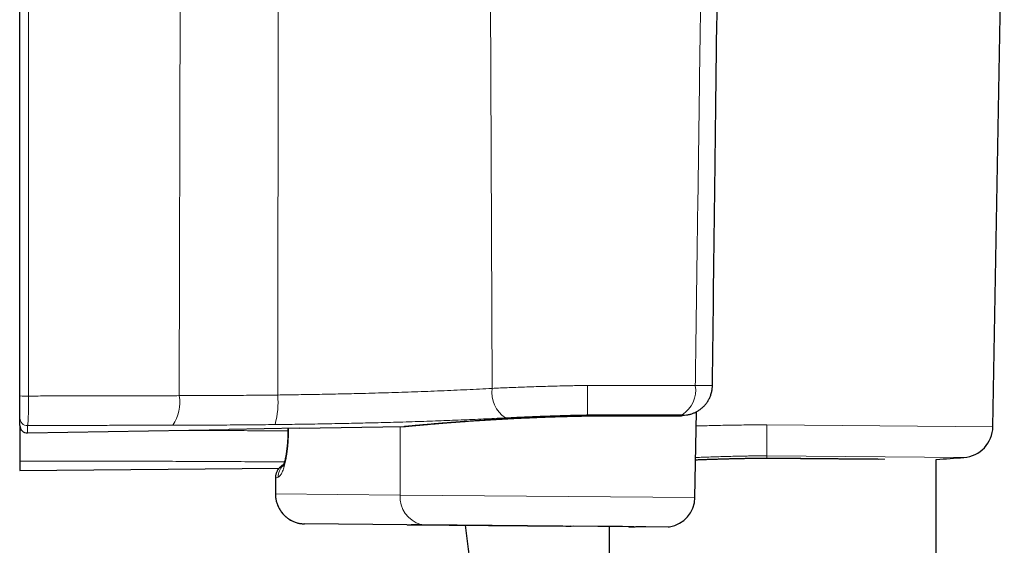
# Model space of a CAD drawing. Header units: millimetres. Extents: x 8 to 1352, y 12 to 1248.
# Tile 75 of 119: x 885 to 951, y 535 to 570. Entities that reach past the tile are written whole.
import ezdxf

# ---------------------------------------------------------------- set-up
doc = ezdxf.new("R2010")
doc.units = ezdxf.units.MM

msp = doc.modelspace()

# ---------------------------------------------------------------- linework, layer by layer
at = {"color": 7, "linetype": 'Continuous', "lineweight": 30}
for p, q in [((884.619, 544.608), (884.619, 589.948)), ((949.747, 542.552), (950.51, 586.258)), ((884.619, 542.633), (884.619, 543.127)), ((922.619, 543.338), (922.619, 543.338)), ((922.619, 543.282), (922.619, 543.282)), ((922.619, 543.282), (922.62, 543.276)), ((922.62, 543.276), (928.685, 543.276)), ((922.62, 543.276), (922.62, 543.276)), ((928.972, 543.297), (929.237, 543.336)), ((929.801, 537.807), (929.901, 543.552)), ((884.619, 542.631), (884.619, 542.317)), ((898.619, 542.397), (903.319, 542.479)), ((902.558, 542.465), (902.559, 542.287)), ((903.319, 542.45), (910.326, 542.572)), ((903.319, 542.479), (903.319, 542.45)), ((885.128, 542.133), (898.619, 542.368)), ((898.619, 542.368), (898.619, 542.397)), ((934.614, 540.458), (934.614, 540.456)), ((884.609, 540.245), (884.604, 539.621)), ((884.604, 539.621), (901.965, 539.773)), ((945.959, 485.699), (945.959, 540.367)), ((910.527, 535.993), (903.672, 536.053)), ((910.739, 535.994), (921.202, 535.903)), ((911.522, 536.003), (928.018, 535.859)), ((913.605, 535.966), (913.822, 535.964)), ((921.153, 535.9), (921.236, 535.899)), ((924.958, 535.867), (921.685, 535.895)), ((924.059, 535.875), (924.059, 485.699)), ((925.374, 535.863), (925.36, 535.863))]:
    msp.add_line(p, q, dxfattribs=at)
at = {"color": 252, "linetype": 'Continuous', "lineweight": 0}
for p, q in [((895.382, 589.926), (895.288, 544.629)), ((901.917, 589.886), (901.875, 544.673)), ((916.06, 589.442), (916.225, 545.118)), ((922.599, 545.314), (929.827, 545.314)), ((928.947, 543.338), (922.619, 543.338)), ((922.619, 543.282), (922.619, 543.338)), ((922.619, 543.282), (928.763, 543.282)), ((885.128, 542.628), (885.128, 542.133)), ((902.593, 542.466), (902.594, 542.289)), ((910.067, 537.979), (910.074, 542.568)), ((949.747, 542.552), (934.612, 542.684)), ((884.736, 542.317), (884.619, 542.317)), ((934.615, 540.609), (934.614, 540.456)), ((934.615, 540.609), (947.805, 540.494)), ((901.901, 539.177), (901.733, 539.119)), ((901.733, 539.119), (901.733, 538.052)), ((901.733, 538.052), (910.067, 537.979)), ((910.067, 537.979), (929.801, 537.807)), ((911.457, 536.009), (928.096, 535.864))]:
    msp.add_line(p, q, dxfattribs=at)
at = {"color": 252, "linetype": 'Continuous', "lineweight": 0, "flags": 128}
for points in [[(885.201, 589.944), (885.201, 588.944), (885.201, 584.944), (885.201, 568.945), (885.202, 544.603)], [(928.763, 543.282), (928.7, 543.276), (928.685, 543.276)], [(928.763, 543.282), (928.872, 543.286), (928.972, 543.297)], [(929.02, 543.32), (929.129, 543.324), (929.237, 543.336)], [(901.733, 539.119), (901.724, 539.119), (901.723, 539.119)], [(901.733, 538.052), (901.724, 538.052), (901.723, 538.052)], [(911.522, 536.003), (911.512, 536.003), (911.457, 536.009)], [(921.202, 535.903), (921.19, 535.906), (921.177, 535.914)], [(921.479, 535.914), (921.497, 535.901), (921.515, 535.897)]]:
    msp.add_lwpolyline(points, dxfattribs=at)
at = {"color": 7, "linetype": 'Continuous', "lineweight": 30, "flags": 128}
msp.add_lwpolyline([(901.723, 539.119), (901.723, 538.372), (901.723, 538.052)], dxfattribs=at)
at = {"color": 252, "linetype": 'Continuous', "lineweight": 0}
for centre, radius, start, end in [((918.31, 544.866), 2.1, 173.10789, 235.21568), ((927.879, 544.998), 1.973, 302.76577, 9.22031), ((885.043, 562.302), 17.699, 268.62828, 270.5128), ((892.441, 544.224), 2.876, 326.82615, 8.07732), ((896.19, 544.184), 5.706, 344.87069, 4.92288), ((885.119, 543.128), 0.499, 180.09196, 271.08744), ((921.849, 590.861), 48.078, 278.2673, 278.57707), ((902.59, 542.026), 0.263, 89.15592, 96.78176), ((902.889, 539.198), 0.988, 131.25769, 181.20547), ((911.984, 537.856), 1.921, 176.32448, 254.0856), ((925.356, 536.122), 0.258, 247.7287, 269.24526)]:
    msp.add_arc(centre, radius, start, end, dxfattribs=at)
at = {"color": 7, "linetype": 'Continuous', "lineweight": 30}
for centre, radius, start, end in [((928.685, 545.276), 2, 270, 278.26726), ((885.119, 542.633), 0.5, 180, 271), ((947.647, 542.588), 2.1, 274.28855, 359), ((935.989, 698.062), 158.01, 273.61788, 274.28732), ((927.801, 537.842), 2, 278.48546, 359), ((928.023, 536.359), 0.5, 269.5, 278.48546)]:
    msp.add_arc(centre, radius, start, end, dxfattribs=at)
at = {"color": 252, "linetype": 'Continuous', "lineweight": 0}
for points, knots in [([(929.827, 545.314), (929.839, 546.176), (929.932, 552.904), (930.134, 567.525), (930.322, 581.283), (930.429, 589.175)], [0, 0, 0, 0, 0.058977, 0.460203, 1, 1, 1, 1]), ([(901.875, 544.673), (902.108, 544.676), (902.574, 544.682), (903.276, 544.693), (903.978, 544.704), (904.684, 544.717), (905.392, 544.73), (906.102, 544.745), (906.811, 544.762), (907.58, 544.78), (908.408, 544.802), (909.293, 544.828), (910.173, 544.855), (911.047, 544.885), (911.922, 544.917), (912.797, 544.951), (913.672, 544.988), (914.536, 545.029), (915.389, 545.071), (915.946, 545.103), (916.225, 545.118)], [0, 0, 0, 0, 0.047672, 0.09536, 0.143048, 0.190719, 0.238921, 0.287139, 0.335357, 0.383558, 0.444285, 0.505063, 0.565857, 0.626634, 0.687361, 0.749852, 0.812398, 0.874963, 0.937509, 1, 1, 1, 1]), ([(916.225, 545.118), (916.414, 545.127), (916.791, 545.144), (917.37, 545.168), (917.957, 545.191), (918.559, 545.213), (919.173, 545.233), (919.799, 545.252), (920.431, 545.27), (920.982, 545.283), (921.449, 545.293), (921.831, 545.301), (922.215, 545.308), (922.471, 545.312), (922.599, 545.314)], [0, 0, 0, 0, 0.094463, 0.189007, 0.283551, 0.378014, 0.475211, 0.572498, 0.669784, 0.766982, 0.82516, 0.883338, 0.941669, 1, 1, 1, 1]), ([(922.619, 543.338), (922.619, 543.344), (922.619, 543.356), (922.619, 543.392), (922.618, 543.44), (922.617, 543.503), (922.616, 543.578), (922.615, 543.665), (922.614, 543.765), (922.613, 543.876), (922.612, 543.997), (922.61, 544.127), (922.609, 544.266), (922.608, 544.414), (922.606, 544.566), (922.605, 544.724), (922.603, 544.888), (922.602, 545.061), (922.6, 545.204), (922.6, 545.29), (922.599, 545.314)], [0, 0, 0, 0, 0.056227, 0.112454, 0.170315, 0.228175, 0.284402, 0.340629, 0.39849, 0.45635, 0.512579, 0.568807, 0.626669, 0.684531, 0.740761, 0.796991, 0.854854, 0.912718, 0.975513, 1, 1, 1, 1]), ([(929.827, 545.314), (929.88, 545.313), (929.985, 545.312), (930.134, 545.311), (930.275, 545.309), (930.405, 545.308), (930.523, 545.306), (930.628, 545.305), (930.721, 545.303), (930.801, 545.302), (930.865, 545.301), (930.915, 545.3), (930.949, 545.299), (930.969, 545.298), (930.969, 545.298), (930.969, 545.298)], [0, 0, 0, 0, 0.077392, 0.154784, 0.234408, 0.314032, 0.391374, 0.468716, 0.548285, 0.627855, 0.705206, 0.782557, 0.862137, 0.941716, 1, 1, 1, 1]), ([(885.202, 544.603), (885.202, 544.529), (885.201, 544.381), (885.2, 544.162), (885.198, 543.948), (885.194, 543.743), (885.19, 543.549), (885.185, 543.368), (885.179, 543.203), (885.173, 543.055), (885.165, 542.925), (885.157, 542.817), (885.149, 542.731), (885.141, 542.676), (885.134, 542.643), (885.13, 542.633), (885.128, 542.628)], [0, 0, 0, 0, 0.074766, 0.149768, 0.224535, 0.299195, 0.374091, 0.448753, 0.523701, 0.598882, 0.673833, 0.749605, 0.825615, 0.901389, 0.950695, 1, 1, 1, 1]), ([(885.202, 544.603), (885.624, 544.605), (886.47, 544.609), (887.736, 544.613), (888.999, 544.617), (890.262, 544.62), (891.522, 544.623), (892.78, 544.625), (894.036, 544.627), (894.871, 544.628), (895.288, 544.629)], [0, 0, 0, 0, 0.12489, 0.24978, 0.374714, 0.499648, 0.624714, 0.74978, 0.87489, 1, 1, 1, 1]), ([(895.288, 544.629), (895.559, 544.629), (896.099, 544.63), (896.915, 544.633), (897.733, 544.637), (898.555, 544.642), (899.381, 544.648), (900.21, 544.656), (901.041, 544.664), (901.597, 544.67), (901.875, 544.673)], [0, 0, 0, 0, 0.124647, 0.249295, 0.374083, 0.49887, 0.624082, 0.749293, 0.874647, 1, 1, 1, 1]), ([(917.112, 543.142), (916.87, 543.129), (916.388, 543.103), (915.652, 543.068), (914.908, 543.034), (914.154, 543.002), (913.391, 542.972), (912.623, 542.943), (911.853, 542.917), (911.066, 542.891), (910.258, 542.866), (909.429, 542.843), (908.596, 542.821), (907.789, 542.801), (907.009, 542.783), (906.255, 542.767), (905.501, 542.752), (904.743, 542.738), (903.983, 542.725), (903.22, 542.714), (902.458, 542.704), (901.951, 542.698), (901.698, 542.695)], [0, 0, 0, 0, 0.050495, 0.101009, 0.151523, 0.202018, 0.25292, 0.303822, 0.353929, 0.404037, 0.457182, 0.510351, 0.56352, 0.616665, 0.664303, 0.711956, 0.75961, 0.807247, 0.855427, 0.903624, 0.95182, 1, 1, 1, 1]), ([(910.326, 542.573), (910.326, 542.573), (910.323, 542.572), (910.341, 542.574), (910.38, 542.578), (910.441, 542.584), (910.523, 542.592), (910.628, 542.602), (910.755, 542.614), (910.905, 542.628), (911.074, 542.644), (911.261, 542.661), (911.466, 542.68), (911.691, 542.7), (911.936, 542.721), (912.203, 542.744), (912.491, 542.769), (912.799, 542.794), (913.121, 542.82), (913.457, 542.846), (913.805, 542.873), (914.169, 542.9), (914.552, 542.927), (914.953, 542.955), (915.371, 542.983), (915.804, 543.01), (916.246, 543.037), (916.693, 543.063), (917.147, 543.088), (917.611, 543.112), (918.089, 543.135), (918.579, 543.157), (919.081, 543.179), (919.592, 543.199), (920.073, 543.216), (920.521, 543.231), (920.935, 543.243), (921.352, 543.255), (921.773, 543.265), (922.196, 543.274), (922.478, 543.28), (922.619, 543.282)], [0, 0, 0, 0, 0.01015, 0.036622, 0.063094, 0.089746, 0.116398, 0.143615, 0.170832, 0.198245, 0.225658, 0.252065, 0.278472, 0.305059, 0.331645, 0.358797, 0.385949, 0.413297, 0.440646, 0.467036, 0.493426, 0.519998, 0.54657, 0.573718, 0.600867, 0.628216, 0.655565, 0.681903, 0.708242, 0.734766, 0.76129, 0.788404, 0.815518, 0.842837, 0.870156, 0.891677, 0.913205, 0.934726, 0.956482, 0.978244, 1, 1, 1, 1]), ([(922.619, 543.338), (922.51, 543.336), (922.292, 543.332), (921.964, 543.325), (921.636, 543.318), (921.239, 543.308), (920.773, 543.295), (920.24, 543.278), (919.712, 543.259), (919.184, 543.239), (918.657, 543.217), (918.133, 543.193), (917.616, 543.168), (917.28, 543.15), (917.112, 543.142)], [0, 0, 0, 0, 0.05754, 0.11508, 0.172771, 0.230462, 0.325205, 0.420031, 0.514858, 0.609601, 0.707155, 0.8048, 0.902445, 1, 1, 1, 1]), ([(929.02, 543.32), (929.029, 543.322), (929.05, 543.325), (929.056, 543.331), (929.04, 543.335), (929.004, 543.338), (928.966, 543.338), (928.947, 543.338)], [0, 0, 0, 0, 0.183559, 0.388372, 0.592432, 0.796211, 1, 1, 1, 1]), ([(894.848, 542.651), (894.446, 542.65), (893.643, 542.649), (892.435, 542.648), (891.224, 542.646), (890.01, 542.643), (888.794, 542.64), (887.574, 542.637), (886.353, 542.633), (885.536, 542.63), (885.128, 542.628)], [0, 0, 0, 0, 0.124893, 0.249785, 0.374721, 0.499656, 0.62472, 0.749785, 0.874892, 1, 1, 1, 1]), ([(901.698, 542.695), (901.411, 542.692), (900.836, 542.685), (899.976, 542.677), (899.117, 542.67), (898.259, 542.664), (897.403, 542.659), (896.548, 542.655), (895.696, 542.652), (895.131, 542.651), (894.848, 542.651)], [0, 0, 0, 0, 0.124639, 0.249279, 0.374061, 0.498844, 0.62406, 0.749277, 0.874638, 1, 1, 1, 1]), ([(934.612, 542.684), (934.484, 542.683), (934.227, 542.681), (933.841, 542.677), (933.455, 542.673), (932.99, 542.667), (932.447, 542.659), (931.829, 542.648), (931.216, 542.635), (930.603, 542.62), (930.159, 542.608), (929.92, 542.601), (929.885, 542.6)], [0, 0, 0, 0, 0.080206, 0.160412, 0.240829, 0.321246, 0.451472, 0.581811, 0.712151, 0.842378, 0.976378, 1, 1, 1, 1]), ([(934.615, 540.609), (934.614, 540.627), (934.613, 540.662), (934.612, 540.804), (934.611, 541.005), (934.611, 541.266), (934.611, 541.575), (934.611, 541.922), (934.612, 542.296), (934.612, 542.554), (934.612, 542.684)], [0, 0, 0, 0, 0.125, 0.249999, 0.374999, 0.499999, 0.624999, 0.75, 0.875, 1, 1, 1, 1]), ([(902.558, 542.27), (902.282, 542.272), (901.383, 542.278), (899.854, 542.287), (897.973, 542.296), (896.411, 542.304), (895.476, 542.307), (895.171, 542.308)], [0, 0, 0, 0, 0.112805, 0.367163, 0.622025, 0.876888, 1, 1, 1, 1]), ([(902.594, 542.289), (902.593, 542.202), (902.593, 542.028), (902.584, 541.768), (902.57, 541.512), (902.55, 541.262), (902.525, 541.018), (902.495, 540.784), (902.46, 540.559), (902.421, 540.347), (902.378, 540.149), (902.331, 539.966), (902.281, 539.799), (902.229, 539.649), (902.175, 539.519), (902.119, 539.407), (902.062, 539.316), (902.007, 539.248), (901.953, 539.2), (901.918, 539.185), (901.901, 539.177)], [0, 0, 0, 0, 0.055523, 0.111252, 0.166982, 0.222506, 0.278226, 0.334148, 0.390074, 0.445797, 0.501877, 0.558157, 0.61444, 0.670524, 0.726944, 0.783562, 0.840182, 0.896605, 0.948303, 1, 1, 1, 1]), ([(929.845, 540.342), (929.96, 540.346), (930.216, 540.356), (930.622, 540.37), (931.061, 540.385), (931.511, 540.398), (931.97, 540.411), (932.438, 540.422), (932.911, 540.432), (933.331, 540.44), (933.694, 540.446), (934, 540.45), (934.307, 540.453), (934.512, 540.455), (934.614, 540.456)], [0, 0, 0, 0, 0.077223, 0.171521, 0.266478, 0.361435, 0.458471, 0.555507, 0.653263, 0.75102, 0.813171, 0.875322, 0.937661, 1, 1, 1, 1]), ([(929.848, 540.492), (929.932, 540.495), (930.182, 540.506), (930.608, 540.521), (931.128, 540.539), (931.661, 540.554), (932.205, 540.569), (932.753, 540.582), (933.229, 540.591), (933.631, 540.597), (933.958, 540.602), (934.286, 540.606), (934.505, 540.608), (934.615, 540.609)], [0, 0, 0, 0, 0.055564, 0.166117, 0.276573, 0.3903, 0.504134, 0.617967, 0.731694, 0.798682, 0.865671, 0.932835, 1, 1, 1, 1]), ([(934.614, 540.456), (934.728, 540.455), (934.956, 540.453), (935.298, 540.45), (935.64, 540.447), (936.021, 540.444), (936.441, 540.441), (936.899, 540.437), (937.354, 540.433), (937.809, 540.429), (938.261, 540.425), (938.711, 540.421), (939.154, 540.417), (939.586, 540.413), (940.003, 540.41), (940.407, 540.406), (940.802, 540.403), (941.19, 540.4), (941.569, 540.396), (941.939, 540.393), (942.254, 540.39), (942.44, 540.389), (942.511, 540.388)], [0, 0, 0, 0, 0.039012, 0.07806, 0.117218, 0.156412, 0.209449, 0.262485, 0.31589, 0.369295, 0.423862, 0.478429, 0.533397, 0.588366, 0.641402, 0.694439, 0.747844, 0.801248, 0.855815, 0.910382, 0.96535, 1, 1, 1, 1]), ([(884.609, 540.245), (885.231, 540.246), (886.474, 540.249), (888.336, 540.249), (890.195, 540.248), (892.053, 540.245), (893.908, 540.24), (895.758, 540.233), (897.602, 540.225), (899.448, 540.215), (901.022, 540.205), (901.983, 540.199), (902.326, 540.197)], [0, 0, 0, 0, 0.104435, 0.20888, 0.313326, 0.417761, 0.522407, 0.627054, 0.731287, 0.835521, 0.941286, 1, 1, 1, 1]), ([(902.266, 540.009), (902.256, 540.005), (902.197, 539.979), (902.099, 539.907), (901.978, 539.793), (901.879, 539.659), (901.803, 539.509), (901.758, 539.365), (901.736, 539.234), (901.734, 539.157), (901.733, 539.119)], [0, 0, 0, 0, 0.028356, 0.180756, 0.333188, 0.485621, 0.638328, 0.791035, 0.895518, 1, 1, 1, 1]), ([(901.733, 538.052), (901.734, 537.997), (901.737, 537.886), (901.758, 537.72), (901.792, 537.554), (901.84, 537.391), (901.901, 537.235), (901.974, 537.085), (902.061, 536.94), (902.159, 536.803), (902.267, 536.676), (902.384, 536.559), (902.513, 536.451), (902.649, 536.356), (902.792, 536.272), (902.941, 536.202), (903.097, 536.144), (903.271, 536.096), (903.463, 536.061), (903.602, 536.055), (903.672, 536.053)], [0, 0, 0, 0, 0.053034, 0.106437, 0.161, 0.215965, 0.268999, 0.322402, 0.376965, 0.43193, 0.484963, 0.538364, 0.592927, 0.647891, 0.700924, 0.754325, 0.808887, 0.86385, 0.931539, 1, 1, 1, 1]), ([(910.527, 535.993), (910.55, 535.993), (910.596, 535.993), (910.675, 535.995), (910.762, 535.998), (910.858, 536.002), (910.963, 536.005), (911.076, 536.008), (911.199, 536.009), (911.325, 536.01), (911.414, 536.01), (911.457, 536.009)], [0, 0, 0, 0, 0.11057, 0.22114, 0.332254, 0.443367, 0.556162, 0.668956, 0.782342, 0.895729, 1, 1, 1, 1])]:
    msp.add_open_spline(points, degree=3, knots=knots, dxfattribs=at)
at = {"color": 7, "linetype": 'Continuous', "lineweight": 30}
for points, knots in [([(930.97, 545.298), (931.027, 549.803), (931.209, 564.43), (931.389, 579.058), (931.513, 589.18)], [0, 0, 0, 0, 0.308003, 1, 1, 1, 1]), ([(929.237, 543.336), (929.253, 543.339), (929.295, 543.345), (929.365, 543.358), (929.448, 543.377), (929.538, 543.402), (929.633, 543.433), (929.73, 543.47), (929.828, 543.513), (929.925, 543.563), (930.02, 543.618), (930.113, 543.679), (930.203, 543.746), (930.29, 543.817), (930.373, 543.894), (930.451, 543.976), (930.525, 544.062), (930.594, 544.152), (930.658, 544.246), (930.717, 544.344), (930.77, 544.445), (930.817, 544.549), (930.859, 544.66), (930.896, 544.777), (930.927, 544.899), (930.95, 545.022), (930.964, 545.145), (930.971, 545.237), (930.97, 545.288), (930.97, 545.298)], [0, 0, 0, 0, 0.0178201, 0.0461432, 0.0759386, 0.1086946, 0.1444393, 0.1811003, 0.2186209, 0.2567665, 0.2953667, 0.3342983, 0.373475, 0.4128362, 0.4523385, 0.4919518, 0.5316536, 0.571427, 0.6112592, 0.65114, 0.6910614, 0.731017, 0.7710016, 0.8154302, 0.8595824, 0.9033454, 0.9467419, 0.9897925, 1, 1, 1, 1]), ([(884.619, 543.127), (884.619, 543.136), (884.619, 543.151), (884.619, 543.204), (884.619, 543.268), (884.619, 543.349), (884.619, 543.446), (884.619, 543.557), (884.619, 543.681), (884.619, 543.817), (884.619, 543.963), (884.619, 544.116), (884.619, 544.276), (884.619, 544.441), (884.619, 544.552), (884.619, 544.608)], [0, 0, 0, 0, 0.098858, 0.174806, 0.250989, 0.326934, 0.401922, 0.47714, 0.552122, 0.626682, 0.701475, 0.776031, 0.850609, 0.925424, 1, 1, 1, 1]), ([(910.331, 542.573), (910.335, 542.573), (910.356, 542.573), (910.389, 542.575), (910.424, 542.577), (910.446, 542.578), (910.459, 542.579), (910.466, 542.58), (910.471, 542.58), (910.475, 542.581), (910.477, 542.581), (910.48, 542.581), (910.482, 542.581), (910.486, 542.582), (910.494, 542.583), (910.511, 542.584), (910.535, 542.587), (910.567, 542.59), (910.606, 542.593), (910.651, 542.598), (910.704, 542.603), (910.764, 542.608), (910.832, 542.615), (910.906, 542.622), (910.988, 542.629), (911.077, 542.638), (911.173, 542.647), (911.275, 542.656), (911.385, 542.666), (911.501, 542.676), (911.624, 542.687), (911.754, 542.699), (911.889, 542.711), (912.031, 542.723), (912.178, 542.736), (912.332, 542.749), (912.493, 542.762), (912.66, 542.776), (912.833, 542.791), (913.013, 542.805), (913.198, 542.82), (913.389, 542.835), (913.585, 542.85), (913.786, 542.865), (913.991, 542.88), (914.201, 542.896), (914.417, 542.911), (914.639, 542.927), (914.865, 542.942), (915.095, 542.958), (915.33, 542.973), (915.569, 542.989), (915.812, 543.004), (916.06, 543.019), (916.313, 543.034), (916.569, 543.049), (916.828, 543.064), (917.09, 543.078), (917.355, 543.092), (917.623, 543.106), (917.893, 543.119), (918.166, 543.132), (918.442, 543.145), (918.721, 543.157), (919.003, 543.169), (919.287, 543.181), (919.573, 543.192), (919.859, 543.202), (920.148, 543.212), (920.439, 543.222), (920.732, 543.231), (921.026, 543.239), (921.321, 543.247), (921.616, 543.255), (921.91, 543.262), (922.204, 543.268), (922.441, 543.273), (922.579, 543.275), (922.62, 543.276)], [0, 0, 0, 0, 0.000681, 0.003323, 0.005135, 0.006129, 0.006758, 0.007245, 0.007692, 0.008345, 0.009413, 0.011166, 0.014386, 0.021116, 0.036602, 0.051495, 0.067191, 0.082703, 0.098154, 0.113585, 0.129019, 0.14447, 0.159953, 0.175483, 0.191072, 0.20665, 0.222229, 0.237838, 0.253467, 0.269102, 0.284724, 0.300314, 0.315855, 0.331329, 0.346731, 0.362205, 0.377679, 0.393214, 0.408791, 0.424391, 0.439995, 0.455578, 0.471119, 0.486601, 0.502005, 0.517345, 0.532889, 0.548377, 0.563826, 0.579247, 0.594656, 0.610067, 0.625489, 0.640936, 0.656422, 0.67191, 0.687355, 0.702739, 0.718079, 0.733391, 0.748688, 0.763985, 0.779292, 0.794622, 0.80999, 0.825404, 0.840707, 0.855942, 0.871244, 0.886594, 0.901973, 0.91736, 0.93273, 0.94806, 0.963332, 0.978526, 0.993678, 1, 1, 1, 1]), ([(884.619, 542.317), (884.619, 542.234), (884.619, 542.066), (884.619, 541.827), (884.619, 541.601), (884.619, 541.463), (884.619, 541.394)], [0, 0, 0, 0, 0.261084, 0.525982, 0.761598, 1, 1, 1, 1]), ([(902.558, 542.287), (902.558, 542.253), (902.559, 542.172), (902.557, 542.046), (902.553, 541.909), (902.548, 541.773), (902.541, 541.64), (902.532, 541.508), (902.522, 541.379), (902.51, 541.251), (902.496, 541.126), (902.481, 541.003), (902.465, 540.885), (902.448, 540.772), (902.43, 540.664), (902.411, 540.563), (902.392, 540.468), (902.373, 540.38), (902.353, 540.298), (902.333, 540.222), (902.313, 540.152), (902.294, 540.091), (902.276, 540.036), (902.259, 539.99), (902.244, 539.953), (902.231, 539.923), (902.221, 539.903), (902.215, 539.89), (902.211, 539.884), (902.211, 539.885), (902.212, 539.885)], [0, 0, 0, 0, 0.0301691, 0.0704079, 0.1105435, 0.1505209, 0.190278, 0.2297343, 0.2695055, 0.3095354, 0.3497106, 0.3898954, 0.4299209, 0.4696453, 0.5089245, 0.5476152, 0.5855772, 0.6226919, 0.6595964, 0.6966939, 0.733308, 0.7692984, 0.8045185, 0.8388203, 0.8720643, 0.9041308, 0.9349338, 0.9614607, 0.9868639, 1, 1, 1, 1]), ([(884.619, 541.394), (884.619, 541.343), (884.618, 541.24), (884.617, 541.094), (884.616, 540.955), (884.615, 540.826), (884.614, 540.709), (884.613, 540.603), (884.612, 540.509), (884.611, 540.427), (884.61, 540.36), (884.61, 540.306), (884.61, 540.266), (884.61, 540.252), (884.609, 540.245)], [0, 0, 0, 0, 0.081663, 0.163326, 0.247366, 0.331406, 0.413067, 0.494729, 0.578754, 0.662779, 0.745845, 0.828911, 0.914455, 1, 1, 1, 1]), ([(929.845, 540.341), (929.867, 540.342), (929.976, 540.346), (930.173, 540.354), (930.436, 540.363), (930.701, 540.372), (930.969, 540.381), (931.239, 540.39), (931.512, 540.398), (931.787, 540.405), (932.064, 540.413), (932.342, 540.419), (932.622, 540.425), (932.903, 540.431), (933.186, 540.437), (933.471, 540.441), (933.757, 540.446), (934.043, 540.45), (934.329, 540.453), (934.519, 540.455), (934.614, 540.456)], [0, 0, 0, 0, 0.015015, 0.073187, 0.131252, 0.188969, 0.246565, 0.304466, 0.362337, 0.420232, 0.478193, 0.536082, 0.593582, 0.651404, 0.709464, 0.767678, 0.825957, 0.8842, 0.942304, 1, 1, 1, 1]), ([(934.614, 540.456), (934.697, 540.455), (934.876, 540.454), (935.149, 540.451), (935.435, 540.449), (935.721, 540.446), (936.007, 540.444), (936.292, 540.441), (936.576, 540.439), (936.857, 540.436), (937.136, 540.434), (937.412, 540.432), (937.686, 540.429), (937.959, 540.427), (938.231, 540.425), (938.501, 540.422), (938.769, 540.42), (939.034, 540.418), (939.297, 540.415), (939.556, 540.413), (939.811, 540.411), (940.063, 540.409), (940.311, 540.407), (940.555, 540.405), (940.796, 540.402), (941.033, 540.4), (941.265, 540.398), (941.492, 540.396), (941.715, 540.395), (941.918, 540.393), (942.044, 540.392), (942.099, 540.391)], [0, 0, 0, 0, 0.03049, 0.065261, 0.100202, 0.135263, 0.170392, 0.205537, 0.240629, 0.275615, 0.310445, 0.345073, 0.379656, 0.414485, 0.449395, 0.484365, 0.519374, 0.554402, 0.589423, 0.624414, 0.659355, 0.694226, 0.728977, 0.763941, 0.798882, 0.833736, 0.868536, 0.903318, 0.938113, 0.972948, 1, 1, 1, 1]), ([(902.267, 540.012), (902.243, 540), (902.195, 539.974), (902.126, 539.927), (902.06, 539.873), (901.999, 539.815), (901.944, 539.751), (901.893, 539.682), (901.848, 539.609), (901.81, 539.533), (901.779, 539.453), (901.754, 539.371), (901.736, 539.287), (901.725, 539.203), (901.724, 539.147), (901.723, 539.119)], [0, 0, 0, 0, 0.072014, 0.149735, 0.227444, 0.303788, 0.380926, 0.458925, 0.536825, 0.613426, 0.690921, 0.769239, 0.847385, 0.924667, 1, 1, 1, 1]), ([(901.724, 538.052), (901.724, 538.033), (901.723, 537.972), (901.73, 537.872), (901.744, 537.751), (901.766, 537.632), (901.794, 537.515), (901.83, 537.4), (901.872, 537.287), (901.921, 537.177), (901.976, 537.069), (902.039, 536.965), (902.107, 536.864), (902.181, 536.768), (902.26, 536.678), (902.343, 536.593), (902.432, 536.513), (902.525, 536.439), (902.623, 536.371), (902.725, 536.308), (902.831, 536.252), (902.94, 536.202), (903.052, 536.159), (903.166, 536.123), (903.281, 536.095), (903.398, 536.073), (903.516, 536.06), (903.603, 536.053), (903.651, 536.053), (903.66, 536.053)], [0, 0, 0, 0, 0.019082, 0.058172, 0.097258, 0.136312, 0.175443, 0.213967, 0.252672, 0.29165, 0.330824, 0.37011, 0.409394, 0.448579, 0.487582, 0.526095, 0.564458, 0.603212, 0.642075, 0.681021, 0.72002, 0.759032, 0.798029, 0.836987, 0.875813, 0.914343, 0.953016, 0.991718, 1, 1, 1, 1]), ([(910.54, 535.992), (910.558, 535.992), (910.621, 535.991), (910.722, 535.994), (910.839, 535.997), (910.949, 535.999), (911.061, 536.001), (911.181, 536.002), (911.308, 536.002), (911.422, 536.002), (911.496, 536.002), (911.523, 536.002)], [0, 0, 0, 0, 0.0683958, 0.2290038, 0.358189, 0.4685948, 0.5848755, 0.7008863, 0.8163901, 0.9315605, 1, 1, 1, 1]), ([(914.418, 535.962), (914.446, 535.725), (914.532, 535.018), (914.686, 533.851), (914.877, 532.468), (915.086, 531.065), (915.311, 529.644), (915.556, 528.205), (915.813, 526.795), (916.082, 525.414), (916.364, 524.06), (916.66, 522.735), (916.968, 521.437), (917.291, 520.168), (917.627, 518.925), (917.976, 517.718), (918.338, 516.544), (918.711, 515.403), (919.099, 514.288), (919.492, 513.228), (919.889, 512.22), (920.287, 511.262), (920.699, 510.326), (921.125, 509.411), (921.564, 508.517), (922.018, 507.644), (922.487, 506.793), (922.977, 505.949), (923.493, 505.116), (923.856, 504.548), (924.051, 504.266), (924.059, 504.255)], [0, 0, 0, 0, 0.02145, 0.063873, 0.105619, 0.146695, 0.191115, 0.234746, 0.277599, 0.319688, 0.361026, 0.401628, 0.441506, 0.480678, 0.51916, 0.556969, 0.593465, 0.629348, 0.664638, 0.699353, 0.730816, 0.761828, 0.792408, 0.822575, 0.852349, 0.881752, 0.910804, 0.939528, 0.969295, 0.998756, 1, 1, 1, 1]), ([(921.202, 535.902), (921.247, 535.901), (921.348, 535.9), (921.452, 535.897), (921.511, 535.897), (921.514, 535.897)], [0, 0, 0, 0, 0.439133, 0.96503, 1, 1, 1, 1]), ([(925.374, 535.863), (925.415, 535.863), (925.506, 535.863), (925.645, 535.864), (925.798, 535.865), (925.953, 535.867), (926.107, 535.868), (926.253, 535.87), (926.392, 535.871), (926.483, 535.871), (926.525, 535.87), (926.526, 535.87)], [0, 0, 0, 0, 0.093189, 0.209901, 0.332622, 0.467834, 0.602162, 0.735406, 0.867378, 0.997891, 1, 1, 1, 1])]:
    msp.add_open_spline(points, degree=3, knots=knots, dxfattribs=at)

doc.saveas('drawing.dxf')
